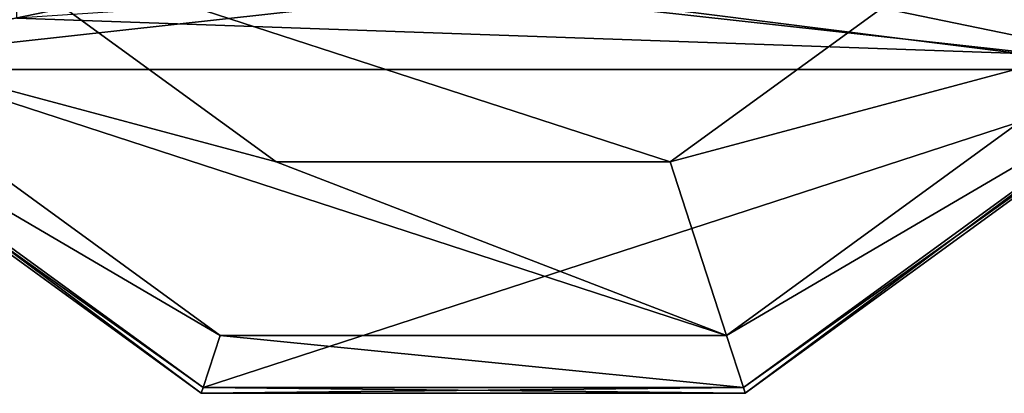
# Model space of a CAD drawing. Header units: millimetres. Extents: x -94 to 205, y -120 to 508.
# Tile 140 of 161: x -15 to 17, y 452 to 465. Entities that reach past the tile are written whole.
import ezdxf

# ---------------------------------------------------------------- set-up
doc = ezdxf.new("R2010")
doc.units = ezdxf.units.MM
doc.header["$LTSCALE"] = 65.185185
for name, color, linetype in [('1701', 7, 'CONTINUOUS'), ('1703', 7, 'CONTINUOUS'), ('1705', 7, 'CONTINUOUS'), ('1707', 7, 'CONTINUOUS'), ('1709', 7, 'CONTINUOUS'), ('1710', 7, 'CONTINUOUS'), ('1712', 7, 'CONTINUOUS'), ('1713', 7, 'CONTINUOUS'), ('1717', 7, 'CONTINUOUS'), ('1743', 7, 'CONTINUOUS'), ('1745', 7, 'CONTINUOUS')]:
    doc.layers.add(name, color=color, linetype=linetype)

msp = doc.modelspace()

# ---------------------------------------------------------------- linework, layer by layer
at = {"layer": '1701', "linetype": 'CONTINUOUS'}
for points in [[(-8.343, 454.321), (-23.3, 463.072), (-21.843, 464.13), (-8.343, 454.321)], [(21.843, 464.13), (23.3, 463.072), (8.343, 454.321), (21.843, 464.13)], [(-8.9, 452.61), (-23.3, 463.072), (-8.343, 454.321), (-8.9, 452.61)], [(23.3, 463.072), (8.9, 452.61), (8.343, 454.321), (23.3, 463.072)], [(8.9, 452.61), (-8.9, 452.61), (-8.343, 454.321), (8.9, 452.61)], [(8.343, 454.321), (8.9, 452.61), (-8.343, 454.321), (8.343, 454.321)]]:
    msp.add_3dface(points, dxfattribs=at)
at = {"layer": '1703', "linetype": 'CONTINUOUS'}
for points in [[(21, 480, 1.5), (21.843, 464.13, 1.5), (16.989, 467.657, 1.5), (21, 480, 1.5)], [(-6.489, 460.028, 1.5), (-21.843, 464.13, 1.5), (-16.989, 467.657, 1.5), (-6.489, 460.028, 1.5)], [(16.989, 467.657, 1.5), (21.843, 464.13, 1.5), (6.489, 460.028, 1.5), (16.989, 467.657, 1.5)], [(-8.343, 454.321, 1.5), (-21.843, 464.13, 1.5), (8.343, 454.321, 1.5), (-8.343, 454.321, 1.5)], [(8.343, 454.321, 1.5), (-21.843, 464.13, 1.5), (-6.489, 460.028, 1.5), (8.343, 454.321, 1.5)], [(21.843, 464.13, 1.5), (8.343, 454.321, 1.5), (6.489, 460.028, 1.5), (21.843, 464.13, 1.5)], [(6.489, 460.028, 1.5), (8.343, 454.321, 1.5), (-6.489, 460.028, 1.5), (6.489, 460.028, 1.5)]]:
    msp.add_3dface(points, dxfattribs=at)
at = {"layer": '1705', "linetype": 'CONTINUOUS'}
for points in [[(-6.489, 460.028), (-16.989, 467.657), (6.489, 460.028), (-6.489, 460.028)], [(6.489, 460.028), (-16.989, 467.657), (16.989, 467.657), (6.489, 460.028)]]:
    msp.add_3dface(points, dxfattribs=at)
at = {"layer": '1707', "linetype": 'CONTINUOUS'}
for points in [[(-14.35, 480, 5), (-28.8, 480, 5), (-23.3, 463.072, 5), (-14.35, 480, 5)], [(-13.258, 474.508, 5), (-14.35, 480, 5), (-23.3, 463.072, 5), (-13.258, 474.508, 5)], [(28.8, 480, 5), (5.492, 466.742, 5), (23.3, 463.072, 5), (28.8, 480, 5)], [(-10.147, 469.853, 5), (-13.258, 474.508, 5), (-23.3, 463.072, 5), (-10.147, 469.853, 5)], [(-5.492, 466.742, 5), (-10.147, 469.853, 5), (-23.3, 463.072, 5), (-5.492, 466.742, 5)], [(0, 465.65, 5), (-5.492, 466.742, 5), (-23.3, 463.072, 5), (0, 465.65, 5)], [(5.492, 466.742, 5), (0, 465.65, 5), (23.3, 463.072, 5), (5.492, 466.742, 5)], [(23.3, 463.072, 5), (0, 465.65, 5), (-23.3, 463.072, 5), (23.3, 463.072, 5)], [(-8.9, 452.61, 5), (23.3, 463.072, 5), (-23.3, 463.072, 5), (-8.9, 452.61, 5)], [(8.9, 452.61, 5), (23.3, 463.072, 5), (-8.9, 452.61, 5), (8.9, 452.61, 5)]]:
    msp.add_3dface(points, dxfattribs=at)
at = {"layer": '1709', "linetype": 'CONTINUOUS'}
for points in [[(-8.343, 454.321), (-21.843, 464.13), (-8.343, 454.321, 1.5), (-8.343, 454.321)], [(-21.843, 464.13), (-21.843, 464.13, 1.5), (-8.343, 454.321, 1.5), (-21.843, 464.13)], [(21.843, 464.13), (8.343, 454.321), (21.843, 464.13, 1.5), (21.843, 464.13)], [(8.343, 454.321), (8.343, 454.321, 1.5), (21.843, 464.13, 1.5), (8.343, 454.321)], [(8.343, 454.321), (-8.343, 454.321), (8.343, 454.321, 1.5), (8.343, 454.321)], [(-8.343, 454.321), (-8.343, 454.321, 1.5), (8.343, 454.321, 1.5), (-8.343, 454.321)]]:
    msp.add_3dface(points, dxfattribs=at)
at = {"layer": '1710', "linetype": 'CONTINUOUS'}
for points in [[(-6.489, 460.028, 1.5), (-16.989, 467.657, 1.5), (-6.489, 460.028), (-6.489, 460.028, 1.5)], [(-16.989, 467.657, 1.5), (-16.989, 467.657), (-6.489, 460.028), (-16.989, 467.657, 1.5)], [(16.989, 467.657, 1.5), (6.489, 460.028, 1.5), (16.989, 467.657), (16.989, 467.657, 1.5)], [(6.489, 460.028, 1.5), (6.489, 460.028), (16.989, 467.657), (6.489, 460.028, 1.5)], [(6.489, 460.028, 1.5), (-6.489, 460.028, 1.5), (6.489, 460.028), (6.489, 460.028, 1.5)], [(-6.489, 460.028, 1.5), (-6.489, 460.028), (6.489, 460.028), (-6.489, 460.028, 1.5)]]:
    msp.add_3dface(points, dxfattribs=at)
at = {"layer": '1712', "linetype": 'CONTINUOUS'}
for points in [[(-23.462, 462.954, 0.2), (-8.962, 452.419, 0.2), (-23.462, 462.954, 4.8), (-23.462, 462.954, 0.2)], [(-23.462, 462.954, 4.8), (-8.962, 452.419, 0.2), (-8.962, 452.419, 4.8), (-23.462, 462.954, 4.8)], [(8.962, 452.419, 0.2), (23.462, 462.954, 0.2), (8.962, 452.419, 4.8), (8.962, 452.419, 0.2)], [(8.962, 452.419, 4.8), (23.462, 462.954, 0.2), (23.462, 462.954, 4.8), (8.962, 452.419, 4.8)], [(-8.962, 452.419, 0.2), (8.962, 452.419, 0.2), (-8.962, 452.419, 4.8), (-8.962, 452.419, 0.2)], [(-8.962, 452.419, 4.8), (8.962, 452.419, 0.2), (8.962, 452.419, 4.8), (-8.962, 452.419, 4.8)]]:
    msp.add_3dface(points, dxfattribs=at)
at = {"layer": '1713', "linetype": 'CONTINUOUS'}
for points in [[(-23.3, 463.072, 5), (-23.462, 462.954, 4.8), (-8.962, 452.419, 4.8), (-23.3, 463.072, 5)], [(-8.9, 452.61, 5), (-23.3, 463.072, 5), (-8.962, 452.419, 4.8), (-8.9, 452.61, 5)], [(23.3, 463.072, 5), (8.9, 452.61, 5), (23.462, 462.954, 4.8), (23.3, 463.072, 5)], [(8.9, 452.61, 5), (8.962, 452.419, 4.8), (23.462, 462.954, 4.8), (8.9, 452.61, 5)], [(-8.9, 452.61, 5), (-8.962, 452.419, 4.8), (8.962, 452.419, 4.8), (-8.9, 452.61, 5)], [(8.9, 452.61, 5), (-8.9, 452.61, 5), (8.962, 452.419, 4.8), (8.9, 452.61, 5)]]:
    msp.add_3dface(points, dxfattribs=at)
at = {"layer": '1717', "linetype": 'CONTINUOUS'}
for points in [[(-23.3, 463.072), (-8.9, 452.61), (-23.462, 462.954, 0.2), (-23.3, 463.072)], [(-8.9, 452.61), (-8.962, 452.419, 0.2), (-23.462, 462.954, 0.2), (-8.9, 452.61)], [(8.9, 452.61), (23.3, 463.072), (8.962, 452.419, 0.2), (8.9, 452.61)], [(23.3, 463.072), (23.462, 462.954, 0.2), (8.962, 452.419, 0.2), (23.3, 463.072)], [(-8.9, 452.61), (8.9, 452.61), (-8.962, 452.419, 0.2), (-8.9, 452.61)], [(8.9, 452.61), (8.962, 452.419, 0.2), (-8.962, 452.419, 0.2), (8.9, 452.61)]]:
    msp.add_3dface(points, dxfattribs=at)
at = {"layer": '1743', "linetype": 'CONTINUOUS'}
msp.add_3dface([(18, 463.6, 79), (18, 466.939, 87.061), (-15.035, 464.754, 79), (18, 463.6, 79)], dxfattribs=at)
at = {"layer": '1745', "linetype": 'CONTINUOUS'}
for points in [[(18, 463.6, 79), (-15.035, 464.754, 79), (-15.035, 467.755, 71.755), (18, 463.6, 79)], [(18, 466.939, 70.939), (18, 463.6, 79), (-15.035, 467.755, 71.755), (18, 466.939, 70.939)]]:
    msp.add_3dface(points, dxfattribs=at)

doc.saveas('drawing.dxf')
